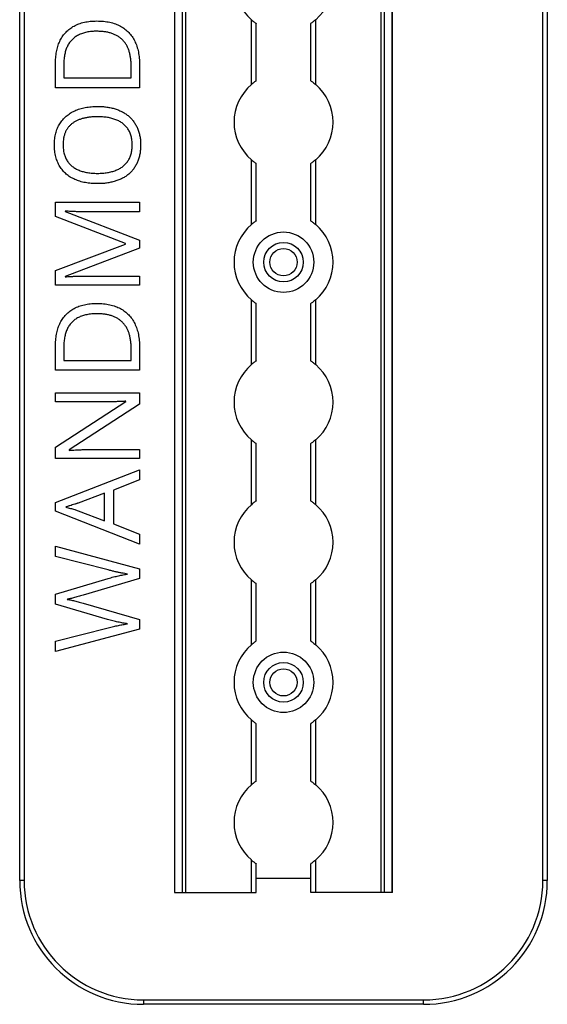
# Model space of a CAD drawing. Header units: millimetres. Extents: x -138 to 5612, y -1401 to 2631.
# Tile 31 of 120: x 1190 to 1296, y 542 to 741. Entities that reach past the tile are written whole.
import ezdxf

# ---------------------------------------------------------------- set-up
doc = ezdxf.new("R2010")
doc.units = ezdxf.units.MM

msp = doc.modelspace()

# ---------------------------------------------------------------- linework, layer by layer
at = {"color": 7, "linetype": 'Continuous', "lineweight": 25}
for p, q in [((1189.86, 567.5), (1189.86, 1075.06)), ((1190.76, 1075.06), (1190.76, 567.5)), ((1221.16, 1074.51), (1221.16, 565.11)), ((1221.19, 565.11), (1221.19, 1074.51)), ((1222.72, 565.11), (1222.72, 1074.51)), ((1223.43, 565.11), (1223.43, 1074.51)), ((1262.88, 565.11), (1262.88, 1074.51)), ((1263.59, 565.11), (1263.59, 1074.51)), ((1265.13, 565.11), (1265.13, 1074.51)), ((1265.16, 565.11), (1265.16, 1074.51)), ((1295.56, 567.5), (1295.56, 1075.06)), ((1296.46, 1075.06), (1296.46, 567.5)), ((1236.66, 728.36), (1236.66, 741.46)), ((1237.66, 729.11), (1237.66, 740.71)), ((1248.66, 729.11), (1248.66, 740.71)), ((1249.66, 728.36), (1249.66, 741.46)), ((1197.1, 727.71), (1197.1, 732.83)), ((1198.79, 732.53), (1198.79, 729.68)), ((1214.07, 732.32), (1214.07, 727.71)), ((1212.37, 729.68), (1212.37, 732.09)), ((1198.79, 729.68), (1212.37, 729.68)), ((1214.07, 727.71), (1197.1, 727.71)), ((1236.66, 700.06), (1236.66, 713.16)), ((1237.66, 700.81), (1237.66, 712.41)), ((1248.66, 700.81), (1248.66, 712.41)), ((1249.66, 700.06), (1249.66, 713.16)), ((1197.1, 704.58), (1214.07, 704.58)), ((1197.1, 701.67), (1197.1, 704.58)), ((1214.07, 704.58), (1214.07, 702.63)), ((1199.07, 702.78), (1199.07, 702.69)), ((1199.07, 702.69), (1214.07, 696.91)), ((1214.07, 702.63), (1203.21, 702.63)), ((1211.21, 696.21), (1197.1, 701.67)), ((1214.07, 696.91), (1214.07, 695.29)), ((1197.1, 690.75), (1211.21, 696.13)), ((1214.07, 695.29), (1199.05, 689.59)), ((1211.21, 696.13), (1211.21, 696.21)), ((1197.1, 687.82), (1197.1, 690.75)), ((1199.05, 689.59), (1199.05, 689.5)), ((1203.34, 689.66), (1214.07, 689.66)), ((1214.07, 689.66), (1214.07, 687.82)), ((1214.07, 687.82), (1197.1, 687.82)), ((1236.66, 671.76), (1236.66, 684.86)), ((1249.66, 671.76), (1249.66, 684.86)), ((1237.66, 672.51), (1237.66, 684.11)), ((1248.66, 672.51), (1248.66, 684.11)), ((1197.1, 670.63), (1197.1, 675.76)), ((1198.79, 675.46), (1198.79, 672.61)), ((1212.37, 672.61), (1212.37, 675.01)), ((1214.07, 675.25), (1214.07, 670.63)), ((1198.79, 672.61), (1212.37, 672.61)), ((1214.07, 670.63), (1197.1, 670.63)), ((1197.1, 666.07), (1214.07, 666.07)), ((1197.1, 664.21), (1197.1, 666.07)), ((1214.07, 666.07), (1214.07, 663.79)), ((1197.1, 655.05), (1211.31, 664.28)), ((1206.93, 664.21), (1197.1, 664.21)), ((1214.07, 663.79), (1199.82, 654.53)), ((1211.31, 664.28), (1211.31, 664.36)), ((1197.1, 652.79), (1197.1, 655.05)), ((1204.32, 654.62), (1214.07, 654.62)), ((1214.07, 654.62), (1214.07, 652.79)), ((1236.66, 643.46), (1236.66, 656.56)), ((1237.66, 644.21), (1237.66, 655.81)), ((1248.66, 644.21), (1248.66, 655.81)), ((1249.66, 643.46), (1249.66, 656.56)), ((1214.07, 652.79), (1197.1, 652.79)), ((1199.82, 654.53), (1199.82, 654.43)), ((1197.1, 643.9), (1214.07, 650.5)), ((1214.07, 650.5), (1214.07, 648.46)), ((1214.07, 648.46), (1208.78, 646.36)), ((1207.02, 645.77), (1201.65, 643.78)), ((1207.02, 640.22), (1207.02, 645.77)), ((1208.78, 646.36), (1208.78, 639.56)), ((1197.1, 642.13), (1197.1, 643.9)), ((1214.07, 635.48), (1197.1, 642.13)), ((1201.65, 642.24), (1207.02, 640.22)), ((1208.78, 639.56), (1214.07, 637.48)), ((1214.07, 637.48), (1214.07, 635.48)), ((1197.1, 635.07), (1214.07, 630.52)), ((1197.1, 633), (1197.1, 635.07)), ((1207.73, 630.27), (1197.1, 633)), ((1214.07, 630.52), (1214.07, 628.53)), ((1197.1, 625.36), (1207.71, 628.55)), ((1214.07, 628.53), (1202.65, 625.16)), ((1236.66, 615.16), (1236.66, 628.26)), ((1237.66, 615.91), (1237.66, 627.51)), ((1248.66, 615.91), (1248.66, 627.51)), ((1249.66, 615.16), (1249.66, 628.26)), ((1197.1, 623.33), (1197.1, 625.36)), ((1207.63, 620.27), (1197.1, 623.33)), ((1202.66, 623.56), (1214.07, 620.29)), ((1214.07, 620.29), (1214.07, 618.3)), ((1197.1, 615.85), (1207.74, 618.58)), ((1214.07, 618.3), (1197.1, 613.79)), ((1197.1, 613.79), (1197.1, 615.85)), ((1236.66, 586.86), (1236.66, 599.96)), ((1237.66, 587.61), (1237.66, 599.21)), ((1248.66, 587.61), (1248.66, 599.21)), ((1249.66, 586.86), (1249.66, 599.96)), ((1236.66, 565.11), (1236.66, 571.66)), ((1249.66, 565.11), (1249.66, 571.66)), ((1237.66, 565.11), (1237.66, 570.91)), ((1248.66, 565.11), (1248.66, 570.91)), ((1190.76, 567.5), (1189.86, 567.5)), ((1237.66, 568), (1248.66, 568)), ((1296.46, 567.5), (1295.56, 567.5)), ((1221.16, 565.11), (1237.66, 565.11)), ((1265.16, 565.11), (1248.66, 565.11)), ((1214.86, 543.4), (1271.46, 543.4)), ((1214.86, 543.4), (1214.86, 542.5)), ((1271.46, 542.5), (1271.46, 543.4)), ((1271.46, 542.5), (1214.86, 542.5))]:
    msp.add_line(p, q, dxfattribs=at)
for centre, radius in [((1243.16, 692.46), 6.1), ((1243.16, 692.46), 4), ((1243.16, 692.46), 2.75), ((1243.16, 607.56), 6.1), ((1243.16, 607.56), 4), ((1243.16, 607.56), 2.75)]:
    msp.add_circle(centre, radius, dxfattribs=at)
for centre, radius, start, end in [((1243.16, 749.06), 10, 130.5416, 229.4584), ((1243.16, 749.06), 10, 310.5416, 49.4584), ((1243.16, 720.76), 10, 130.5416, 229.4584), ((1243.16, 720.76), 10, 310.5416, 49.4584), ((1243.16, 692.46), 10, 130.5416, 229.4584), ((1243.16, 692.46), 10, 310.5416, 49.4584), ((1243.16, 664.16), 10, 130.5416, 229.4584), ((1243.16, 664.16), 10, 310.5416, 49.4584), ((1243.16, 635.86), 10, 130.5416, 229.4584), ((1243.16, 635.86), 10, 310.5416, 49.4584), ((1243.16, 607.56), 10, 130.5416, 229.4584), ((1243.16, 607.56), 10, 310.5416, 49.4584), ((1243.16, 579.26), 10, 130.5416, 229.4584), ((1243.16, 579.26), 10, 310.5416, 49.4584), ((1214.86, 567.5), 25, 180, 270), ((1214.86, 567.5), 24.1, 180, 270), ((1271.46, 567.5), 24.1, 270, 0), ((1271.46, 567.5), 25, 270, 0)]:
    msp.add_arc(centre, radius, start, end, dxfattribs=at)
for points, knots in [([(1197.1, 732.83), (1197.1, 733.04), (1197.11, 733.46), (1197.15, 734.08), (1197.23, 734.67), (1197.33, 735.24), (1197.46, 735.79), (1197.62, 736.31), (1197.82, 736.81), (1198.04, 737.3), (1198.29, 737.75), (1198.57, 738.18), (1198.88, 738.58), (1199.21, 738.96), (1199.58, 739.31), (1199.97, 739.63), (1200.4, 739.92), (1200.84, 740.19), (1201.32, 740.43), (1201.83, 740.63), (1202.36, 740.81), (1202.92, 740.95), (1203.51, 741.07), (1204.12, 741.14), (1204.76, 741.19), (1205.2, 741.2), (1205.42, 741.2)], [0, 0, 0, 0, 0.047452, 0.093219, 0.137685, 0.180943, 0.222615, 0.263414, 0.303514, 0.342755, 0.381436, 0.419417, 0.457114, 0.494702, 0.532062, 0.56979, 0.60813, 0.647007, 0.686572, 0.727287, 0.768888, 0.811989, 0.856396, 0.902422, 0.950235, 1, 1, 1, 1]), ([(1205.42, 741.2), (1205.66, 741.2), (1206.12, 741.19), (1206.79, 741.14), (1207.43, 741.06), (1208.05, 740.95), (1208.63, 740.8), (1209.19, 740.62), (1209.71, 740.4), (1210.21, 740.16), (1210.68, 739.88), (1211.11, 739.58), (1211.52, 739.24), (1211.9, 738.88), (1212.24, 738.48), (1212.56, 738.06), (1212.85, 737.61), (1213.11, 737.13), (1213.33, 736.62), (1213.53, 736.08), (1213.7, 735.52), (1213.84, 734.93), (1213.94, 734.32), (1214.01, 733.67), (1214.06, 733.01), (1214.07, 732.55), (1214.07, 732.32)], [0, 0, 0, 0, 0.0496734, 0.0972633, 0.1429156, 0.1872228, 0.2296723, 0.270857, 0.3108171, 0.3498994, 0.3880984, 0.4258488, 0.4630322, 0.4998738, 0.5367877, 0.5741777, 0.611928, 0.6505896, 0.6900363, 0.7302374, 0.7716696, 0.8141818, 0.8581224, 0.903715, 0.9510621, 1, 1, 1, 1]), ([(1236.66, 741.46), (1236.77, 741.36), (1236.88, 741.27), (1237.11, 741.1), (1237.22, 741.01), (1237.41, 740.87), (1237.5, 740.81), (1237.62, 740.73), (1237.66, 740.71), (1237.66, 740.71)], [0, 0, 0, 0, 0.25, 0.25, 0.5, 0.5, 0.75, 0.75, 1, 1, 1, 1]), ([(1249.66, 741.46), (1249.54, 741.36), (1249.43, 741.27), (1249.2, 741.1), (1249.1, 741.01), (1248.9, 740.87), (1248.81, 740.81), (1248.69, 740.73), (1248.66, 740.71), (1248.66, 740.71)], [0, 0, 0, 0, 0.25, 0.25, 0.5, 0.5, 0.75, 0.75, 1, 1, 1, 1]), ([(1205.49, 739.12), (1205.31, 739.12), (1204.94, 739.12), (1204.41, 739.07), (1203.9, 739.02), (1203.41, 738.94), (1202.95, 738.83), (1202.52, 738.7), (1202.11, 738.54), (1201.72, 738.37), (1201.36, 738.16), (1201.02, 737.94), (1200.71, 737.69), (1200.42, 737.43), (1200.16, 737.13), (1199.91, 736.82), (1199.69, 736.49), (1199.5, 736.13), (1199.34, 735.75), (1199.18, 735.35), (1199.06, 734.93), (1198.96, 734.49), (1198.88, 734.03), (1198.82, 733.55), (1198.79, 733.05), (1198.79, 732.71), (1198.79, 732.53)], [0, 0, 0, 0, 0.051754, 0.101389, 0.148973, 0.194659, 0.23828, 0.280317, 0.320954, 0.360397, 0.398433, 0.435995, 0.47281, 0.509208, 0.545843, 0.582262, 0.619207, 0.656936, 0.6954, 0.734617, 0.775247, 0.816857, 0.860285, 0.905014, 0.951759, 1, 1, 1, 1]), ([(1212.37, 732.09), (1212.37, 732.37), (1212.36, 732.92), (1212.28, 733.72), (1212.14, 734.46), (1211.96, 735.16), (1211.71, 735.79), (1211.42, 736.37), (1211.06, 736.9), (1210.65, 737.37), (1210.19, 737.78), (1209.68, 738.14), (1209.1, 738.44), (1208.48, 738.69), (1207.81, 738.88), (1207.08, 739.02), (1206.31, 739.1), (1205.77, 739.11), (1205.49, 739.12)], [0, 0, 0, 0, 0.075438, 0.146302, 0.213058, 0.276296, 0.336215, 0.393828, 0.449452, 0.504416, 0.559098, 0.614565, 0.671236, 0.730131, 0.792063, 0.85732, 0.926392, 1, 1, 1, 1]), ([(1237.66, 729.11), (1237.66, 729.11), (1237.65, 729.11), (1237.62, 729.08), (1237.59, 729.07), (1237.5, 729.01), (1237.42, 728.95), (1237.22, 728.81), (1237.11, 728.73), (1236.88, 728.55), (1236.77, 728.46), (1236.66, 728.36)], [0, 0, 0, 0, 0.125, 0.125, 0.25, 0.25, 0.5, 0.5, 0.75, 0.75, 1, 1, 1, 1]), ([(1248.66, 729.11), (1248.66, 729.11), (1248.66, 729.11), (1248.7, 729.08), (1248.72, 729.07), (1248.81, 729.01), (1248.9, 728.95), (1249.09, 728.81), (1249.2, 728.73), (1249.43, 728.55), (1249.54, 728.46), (1249.66, 728.36)], [0, 0, 0, 0, 0.125, 0.125, 0.25, 0.25, 0.5, 0.5, 0.75, 0.75, 1, 1, 1, 1]), ([(1196.88, 716.18), (1196.88, 716.39), (1196.89, 716.79), (1196.94, 717.39), (1197.02, 717.96), (1197.14, 718.5), (1197.29, 719.02), (1197.48, 719.52), (1197.7, 719.99), (1197.95, 720.43), (1198.23, 720.85), (1198.54, 721.24), (1198.88, 721.61), (1199.25, 721.95), (1199.64, 722.26), (1200.06, 722.55), (1200.51, 722.82), (1200.98, 723.05), (1201.48, 723.26), (1202, 723.44), (1202.54, 723.6), (1203.11, 723.72), (1203.7, 723.82), (1204.3, 723.88), (1204.93, 723.93), (1205.36, 723.93), (1205.58, 723.93)], [0, 0, 0, 0, 0.046917, 0.091903, 0.135346, 0.177456, 0.218435, 0.258262, 0.297315, 0.335934, 0.374019, 0.411863, 0.449668, 0.487281, 0.525287, 0.56388, 0.602891, 0.642975, 0.683963, 0.725573, 0.768127, 0.811875, 0.856809, 0.902961, 0.950745, 1, 1, 1, 1]), ([(1205.58, 723.93), (1205.9, 723.93), (1206.52, 723.92), (1207.44, 723.82), (1208.31, 723.67), (1209.13, 723.45), (1209.91, 723.17), (1210.63, 722.83), (1211.29, 722.43), (1211.9, 721.96), (1212.44, 721.44), (1212.92, 720.86), (1213.33, 720.21), (1213.68, 719.51), (1213.96, 718.76), (1214.15, 717.94), (1214.27, 717.06), (1214.28, 716.46), (1214.29, 716.15)], [0, 0, 0, 0, 0.072324, 0.141328, 0.207936, 0.272271, 0.334451, 0.39435, 0.452678, 0.50999, 0.56663, 0.623328, 0.680743, 0.739351, 0.799977, 0.863359, 0.929736, 1, 1, 1, 1]), ([(1205.58, 721.85), (1205.31, 721.85), (1204.8, 721.84), (1204.04, 721.77), (1203.34, 721.67), (1202.67, 721.52), (1202.05, 721.33), (1201.48, 721.09), (1200.95, 720.81), (1200.46, 720.49), (1200.03, 720.12), (1199.65, 719.7), (1199.33, 719.23), (1199.07, 718.71), (1198.87, 718.15), (1198.72, 717.53), (1198.64, 716.87), (1198.63, 716.42), (1198.62, 716.18)], [0, 0, 0, 0, 0.0777002, 0.1512807, 0.2209958, 0.2872296, 0.3502952, 0.4107428, 0.4692514, 0.5259533, 0.5812807, 0.6360411, 0.690696, 0.7467865, 0.8050754, 0.8662444, 0.9310161, 1, 1, 1, 1]), ([(1212.58, 716.15), (1212.58, 716.31), (1212.57, 716.62), (1212.53, 717.08), (1212.47, 717.52), (1212.38, 717.94), (1212.25, 718.33), (1212.11, 718.71), (1211.93, 719.06), (1211.73, 719.38), (1211.51, 719.69), (1211.26, 719.97), (1210.99, 720.24), (1210.69, 720.48), (1210.38, 720.71), (1210.04, 720.91), (1209.68, 721.09), (1209.3, 721.25), (1208.89, 721.39), (1208.47, 721.52), (1208.03, 721.62), (1207.58, 721.71), (1207.1, 721.77), (1206.61, 721.82), (1206.1, 721.84), (1205.75, 721.85), (1205.58, 721.85)], [0, 0, 0, 0, 0.04684, 0.091834, 0.13478, 0.176242, 0.216125, 0.255001, 0.292842, 0.330066, 0.366924, 0.403419, 0.440075, 0.476901, 0.514574, 0.55283, 0.591717, 0.63203, 0.673492, 0.715712, 0.75968, 0.80461, 0.851198, 0.898918, 0.948821, 1, 1, 1, 1]), ([(1205.56, 708.33), (1205.35, 708.33), (1204.93, 708.33), (1204.31, 708.38), (1203.71, 708.44), (1203.13, 708.53), (1202.57, 708.65), (1202.03, 708.8), (1201.51, 708.98), (1201.01, 709.18), (1200.54, 709.41), (1200.08, 709.66), (1199.66, 709.95), (1199.27, 710.26), (1198.9, 710.6), (1198.56, 710.97), (1198.25, 711.37), (1197.96, 711.79), (1197.71, 712.24), (1197.49, 712.73), (1197.29, 713.23), (1197.15, 713.77), (1197.02, 714.33), (1196.94, 714.93), (1196.89, 715.54), (1196.88, 715.97), (1196.88, 716.18)], [0, 0, 0, 0, 0.0478769, 0.0945523, 0.1398395, 0.1838645, 0.2267464, 0.268614, 0.309851, 0.3502573, 0.3899483, 0.4286512, 0.466829, 0.5045696, 0.5421109, 0.5796522, 0.6175953, 0.6559873, 0.6949153, 0.7345083, 0.7751171, 0.8170542, 0.8601891, 0.9048661, 0.9515996, 1, 1, 1, 1]), ([(1198.62, 716.18), (1198.63, 716.02), (1198.63, 715.71), (1198.67, 715.24), (1198.73, 714.8), (1198.83, 714.38), (1198.95, 713.99), (1199.09, 713.61), (1199.26, 713.26), (1199.46, 712.93), (1199.68, 712.61), (1199.93, 712.32), (1200.2, 712.06), (1200.49, 711.81), (1200.8, 711.58), (1201.13, 711.37), (1201.49, 711.19), (1201.87, 711.02), (1202.27, 710.88), (1202.68, 710.75), (1203.12, 710.64), (1203.58, 710.56), (1204.05, 710.49), (1204.54, 710.44), (1205.05, 710.41), (1205.4, 710.41), (1205.58, 710.41)], [0, 0, 0, 0, 0.0467965, 0.0917198, 0.1346259, 0.1763754, 0.2165399, 0.255258, 0.2935134, 0.3308174, 0.3677166, 0.4044657, 0.4413225, 0.4780717, 0.5155607, 0.5533862, 0.5922439, 0.6323444, 0.6735651, 0.7158421, 0.7595218, 0.8044103, 0.8506706, 0.8986788, 0.9485351, 1, 1, 1, 1]), ([(1214.29, 716.15), (1214.28, 715.83), (1214.27, 715.21), (1214.15, 714.31), (1213.96, 713.48), (1213.68, 712.71), (1213.33, 712), (1212.92, 711.35), (1212.44, 710.77), (1211.89, 710.25), (1211.28, 709.79), (1210.61, 709.4), (1209.89, 709.07), (1209.11, 708.79), (1208.28, 708.59), (1207.41, 708.43), (1206.5, 708.34), (1205.88, 708.33), (1205.56, 708.33)], [0, 0, 0, 0, 0.071666, 0.139197, 0.203219, 0.264466, 0.323199, 0.38064, 0.437009, 0.493331, 0.550205, 0.608153, 0.667719, 0.729367, 0.793384, 0.859516, 0.928353, 1, 1, 1, 1]), ([(1205.58, 710.41), (1205.75, 710.41), (1206.1, 710.41), (1206.61, 710.44), (1207.1, 710.49), (1207.58, 710.56), (1208.03, 710.64), (1208.47, 710.75), (1208.89, 710.87), (1209.3, 711.02), (1209.68, 711.18), (1210.04, 711.36), (1210.38, 711.57), (1210.69, 711.8), (1210.99, 712.04), (1211.26, 712.31), (1211.5, 712.6), (1211.73, 712.91), (1211.93, 713.24), (1212.11, 713.59), (1212.25, 713.96), (1212.38, 714.36), (1212.47, 714.78), (1212.53, 715.22), (1212.57, 715.67), (1212.58, 715.99), (1212.58, 716.15)], [0, 0, 0, 0, 0.051101, 0.100928, 0.148576, 0.195139, 0.240002, 0.28398, 0.326136, 0.367647, 0.40803, 0.447008, 0.485379, 0.523189, 0.560172, 0.596772, 0.633716, 0.670518, 0.707971, 0.746052, 0.78487, 0.824692, 0.866091, 0.908972, 0.953565, 1, 1, 1, 1]), ([(1236.66, 713.16), (1236.77, 713.06), (1236.88, 712.97), (1237.11, 712.8), (1237.22, 712.71), (1237.41, 712.57), (1237.5, 712.51), (1237.62, 712.43), (1237.66, 712.41), (1237.66, 712.41)], [0, 0, 0, 0, 0.25, 0.25, 0.5, 0.5, 0.75, 0.75, 1, 1, 1, 1]), ([(1249.66, 713.16), (1249.54, 713.06), (1249.43, 712.97), (1249.2, 712.8), (1249.1, 712.71), (1248.9, 712.57), (1248.81, 712.51), (1248.69, 712.43), (1248.66, 712.41), (1248.66, 712.41)], [0, 0, 0, 0, 0.25, 0.25, 0.5, 0.5, 0.75, 0.75, 1, 1, 1, 1]), ([(1203.21, 702.63), (1202.95, 702.63), (1202.45, 702.63), (1201.7, 702.65), (1200.96, 702.68), (1200.27, 702.7), (1199.65, 702.74), (1199.26, 702.77), (1199.07, 702.78)], [0, 0, 0, 0, 0.18235, 0.366387, 0.545523, 0.71471, 0.868184, 1, 1, 1, 1]), ([(1237.66, 700.81), (1237.66, 700.81), (1237.65, 700.81), (1237.62, 700.78), (1237.59, 700.77), (1237.5, 700.71), (1237.42, 700.65), (1237.22, 700.51), (1237.11, 700.43), (1236.88, 700.25), (1236.77, 700.16), (1236.66, 700.06)], [0, 0, 0, 0, 0.125, 0.125, 0.25, 0.25, 0.5, 0.5, 0.75, 0.75, 1, 1, 1, 1]), ([(1248.66, 700.81), (1248.66, 700.81), (1248.66, 700.81), (1248.7, 700.78), (1248.72, 700.77), (1248.81, 700.71), (1248.9, 700.65), (1249.09, 700.51), (1249.2, 700.43), (1249.43, 700.25), (1249.54, 700.16), (1249.66, 700.06)], [0, 0, 0, 0, 0.125, 0.125, 0.25, 0.25, 0.5, 0.5, 0.75, 0.75, 1, 1, 1, 1]), ([(1199.05, 689.5), (1199.23, 689.51), (1199.61, 689.55), (1200.24, 689.58), (1200.95, 689.61), (1201.72, 689.64), (1202.52, 689.65), (1203.07, 689.66), (1203.34, 689.66)], [0, 0, 0, 0, 0.123014, 0.270684, 0.437474, 0.617814, 0.807723, 1, 1, 1, 1]), ([(1236.66, 684.86), (1236.77, 684.76), (1236.88, 684.67), (1237.11, 684.5), (1237.22, 684.41), (1237.41, 684.27), (1237.5, 684.21), (1237.62, 684.13), (1237.66, 684.11), (1237.66, 684.11)], [0, 0, 0, 0, 0.25, 0.25, 0.5, 0.5, 0.75, 0.75, 1, 1, 1, 1]), ([(1249.66, 684.86), (1249.54, 684.76), (1249.43, 684.67), (1249.2, 684.5), (1249.1, 684.41), (1248.9, 684.27), (1248.81, 684.21), (1248.69, 684.13), (1248.66, 684.11), (1248.66, 684.11)], [0, 0, 0, 0, 0.25, 0.25, 0.5, 0.5, 0.75, 0.75, 1, 1, 1, 1]), ([(1197.1, 675.76), (1197.1, 675.97), (1197.11, 676.39), (1197.15, 677), (1197.23, 677.6), (1197.33, 678.17), (1197.46, 678.71), (1197.62, 679.24), (1197.82, 679.74), (1198.04, 680.22), (1198.29, 680.68), (1198.57, 681.1), (1198.88, 681.51), (1199.21, 681.88), (1199.58, 682.23), (1199.97, 682.56), (1200.4, 682.85), (1200.84, 683.12), (1201.32, 683.36), (1201.83, 683.56), (1202.36, 683.74), (1202.92, 683.88), (1203.51, 683.99), (1204.12, 684.07), (1204.76, 684.11), (1205.2, 684.12), (1205.42, 684.12)], [0, 0, 0, 0, 0.047452, 0.093219, 0.137685, 0.180943, 0.222615, 0.263414, 0.303514, 0.342755, 0.381436, 0.419417, 0.457114, 0.494702, 0.532062, 0.56979, 0.60813, 0.647007, 0.686572, 0.727287, 0.768888, 0.811989, 0.856396, 0.902422, 0.950235, 1, 1, 1, 1]), ([(1205.42, 684.12), (1205.66, 684.12), (1206.12, 684.11), (1206.79, 684.07), (1207.43, 683.98), (1208.05, 683.87), (1208.63, 683.72), (1209.19, 683.55), (1209.71, 683.33), (1210.21, 683.09), (1210.68, 682.81), (1211.11, 682.5), (1211.52, 682.17), (1211.9, 681.81), (1212.24, 681.41), (1212.56, 680.99), (1212.85, 680.53), (1213.11, 680.05), (1213.33, 679.54), (1213.53, 679), (1213.7, 678.44), (1213.84, 677.86), (1213.94, 677.24), (1214.01, 676.6), (1214.06, 675.93), (1214.07, 675.48), (1214.07, 675.25)], [0, 0, 0, 0, 0.049673, 0.097263, 0.142916, 0.187223, 0.229672, 0.270857, 0.310817, 0.349899, 0.388098, 0.425849, 0.463032, 0.499874, 0.536788, 0.574178, 0.611928, 0.65059, 0.690036, 0.730237, 0.77167, 0.814182, 0.858122, 0.903715, 0.951062, 1, 1, 1, 1]), ([(1205.49, 682.05), (1205.31, 682.04), (1204.94, 682.04), (1204.41, 682), (1203.9, 681.94), (1203.41, 681.86), (1202.95, 681.76), (1202.52, 681.62), (1202.11, 681.47), (1201.72, 681.29), (1201.36, 681.09), (1201.02, 680.87), (1200.71, 680.62), (1200.42, 680.35), (1200.16, 680.06), (1199.91, 679.75), (1199.69, 679.41), (1199.5, 679.05), (1199.34, 678.67), (1199.18, 678.28), (1199.06, 677.86), (1198.96, 677.42), (1198.88, 676.96), (1198.82, 676.47), (1198.79, 675.97), (1198.79, 675.63), (1198.79, 675.46)], [0, 0, 0, 0, 0.051754, 0.101389, 0.148973, 0.194659, 0.23828, 0.280317, 0.320954, 0.360397, 0.398433, 0.435995, 0.47281, 0.509208, 0.545843, 0.582262, 0.619207, 0.656936, 0.6954, 0.734617, 0.775247, 0.816857, 0.860285, 0.905014, 0.951759, 1, 1, 1, 1]), ([(1212.37, 675.01), (1212.37, 675.3), (1212.36, 675.85), (1212.28, 676.65), (1212.14, 677.39), (1211.96, 678.08), (1211.71, 678.72), (1211.42, 679.3), (1211.06, 679.82), (1210.65, 680.29), (1210.19, 680.71), (1209.68, 681.07), (1209.1, 681.37), (1208.48, 681.62), (1207.81, 681.81), (1207.08, 681.95), (1206.31, 682.03), (1205.77, 682.04), (1205.49, 682.05)], [0, 0, 0, 0, 0.075438, 0.146302, 0.213058, 0.276296, 0.336215, 0.393828, 0.449452, 0.504416, 0.559098, 0.614565, 0.671236, 0.730131, 0.792063, 0.85732, 0.926392, 1, 1, 1, 1]), ([(1237.66, 672.51), (1237.66, 672.51), (1237.65, 672.51), (1237.62, 672.48), (1237.59, 672.47), (1237.5, 672.41), (1237.42, 672.35), (1237.22, 672.21), (1237.11, 672.13), (1236.88, 671.95), (1236.77, 671.86), (1236.66, 671.76)], [0, 0, 0, 0, 0.125, 0.125, 0.25, 0.25, 0.5, 0.5, 0.75, 0.75, 1, 1, 1, 1]), ([(1248.66, 672.51), (1248.66, 672.51), (1248.66, 672.51), (1248.7, 672.48), (1248.72, 672.47), (1248.81, 672.41), (1248.9, 672.35), (1249.09, 672.21), (1249.2, 672.13), (1249.43, 671.95), (1249.54, 671.86), (1249.66, 671.76)], [0, 0, 0, 0, 0.125, 0.125, 0.25, 0.25, 0.5, 0.5, 0.75, 0.75, 1, 1, 1, 1]), ([(1211.31, 664.36), (1211.23, 664.36), (1211.07, 664.35), (1210.8, 664.33), (1210.49, 664.32), (1210.01, 664.3), (1209.36, 664.27), (1208.54, 664.24), (1207.73, 664.21), (1207.19, 664.21), (1206.93, 664.21)], [0, 0, 0, 0, 0.051201, 0.112607, 0.183437, 0.264513, 0.441587, 0.632769, 0.823093, 1, 1, 1, 1]), ([(1199.82, 654.43), (1200.02, 654.45), (1200.45, 654.47), (1201.13, 654.51), (1201.87, 654.56), (1202.67, 654.59), (1203.49, 654.62), (1204.04, 654.62), (1204.32, 654.62)], [0, 0, 0, 0, 0.1346773, 0.2869339, 0.453721, 0.6302745, 0.8136457, 1, 1, 1, 1]), ([(1236.66, 656.56), (1236.77, 656.46), (1236.88, 656.37), (1237.11, 656.2), (1237.22, 656.11), (1237.41, 655.97), (1237.5, 655.91), (1237.62, 655.83), (1237.66, 655.81), (1237.66, 655.81)], [0, 0, 0, 0, 0.25, 0.25, 0.5, 0.5, 0.75, 0.75, 1, 1, 1, 1]), ([(1249.66, 656.56), (1249.54, 656.46), (1249.43, 656.37), (1249.2, 656.2), (1249.1, 656.11), (1248.9, 655.97), (1248.81, 655.91), (1248.69, 655.83), (1248.66, 655.81), (1248.66, 655.81)], [0, 0, 0, 0, 0.25, 0.25, 0.5, 0.5, 0.75, 0.75, 1, 1, 1, 1]), ([(1201.65, 643.78), (1201.61, 643.77), (1201.52, 643.74), (1201.37, 643.69), (1201.18, 643.62), (1200.88, 643.53), (1200.47, 643.4), (1200.06, 643.26), (1199.74, 643.17), (1199.52, 643.09), (1199.32, 643.03), (1199.2, 642.99), (1199.15, 642.97)], [0, 0, 0, 0, 0.048345, 0.109923, 0.185955, 0.275209, 0.469, 0.670653, 0.767775, 0.854545, 0.932648, 1, 1, 1, 1]), ([(1199.15, 642.97), (1199.31, 642.93), (1199.62, 642.85), (1200.09, 642.72), (1200.54, 642.6), (1200.95, 642.46), (1201.32, 642.35), (1201.55, 642.27), (1201.65, 642.24)], [0, 0, 0, 0, 0.188916, 0.376296, 0.557333, 0.724487, 0.873715, 1, 1, 1, 1]), ([(1237.66, 644.21), (1237.66, 644.21), (1237.65, 644.21), (1237.62, 644.18), (1237.59, 644.17), (1237.5, 644.11), (1237.42, 644.05), (1237.22, 643.91), (1237.11, 643.83), (1236.88, 643.65), (1236.77, 643.56), (1236.66, 643.46)], [0, 0, 0, 0, 0.125, 0.125, 0.25, 0.25, 0.5, 0.5, 0.75, 0.75, 1, 1, 1, 1]), ([(1248.66, 644.21), (1248.66, 644.21), (1248.66, 644.21), (1248.7, 644.18), (1248.72, 644.17), (1248.81, 644.11), (1248.9, 644.05), (1249.09, 643.91), (1249.2, 643.83), (1249.43, 643.65), (1249.54, 643.56), (1249.66, 643.46)], [0, 0, 0, 0, 0.125, 0.125, 0.25, 0.25, 0.5, 0.5, 0.75, 0.75, 1, 1, 1, 1]), ([(1207.71, 628.55), (1207.89, 628.6), (1208.25, 628.71), (1208.78, 628.85), (1209.31, 628.98), (1209.82, 629.1), (1210.31, 629.2), (1210.78, 629.29), (1211.23, 629.38), (1211.52, 629.43), (1211.66, 629.45)], [0, 0, 0, 0, 0.138815, 0.276129, 0.41033, 0.540228, 0.665248, 0.783098, 0.894781, 1, 1, 1, 1]), ([(1211.66, 629.45), (1211.46, 629.48), (1211.06, 629.54), (1210.45, 629.65), (1209.81, 629.78), (1209.14, 629.92), (1208.44, 630.09), (1207.97, 630.21), (1207.73, 630.27)], [0, 0, 0, 0, 0.146925, 0.302177, 0.465132, 0.636532, 0.814938, 1, 1, 1, 1]), ([(1236.66, 628.26), (1236.77, 628.16), (1236.88, 628.07), (1237.11, 627.9), (1237.22, 627.81), (1237.41, 627.67), (1237.5, 627.61), (1237.62, 627.53), (1237.66, 627.51), (1237.66, 627.51)], [0, 0, 0, 0, 0.25, 0.25, 0.5, 0.5, 0.75, 0.75, 1, 1, 1, 1]), ([(1249.66, 628.26), (1249.54, 628.16), (1249.43, 628.07), (1249.2, 627.9), (1249.1, 627.81), (1248.9, 627.67), (1248.81, 627.61), (1248.69, 627.53), (1248.66, 627.51), (1248.66, 627.51)], [0, 0, 0, 0, 0.25, 0.25, 0.5, 0.5, 0.75, 0.75, 1, 1, 1, 1]), ([(1202.65, 625.16), (1202.49, 625.12), (1202.16, 625.02), (1201.67, 624.88), (1201.19, 624.75), (1200.74, 624.63), (1200.33, 624.53), (1199.96, 624.44), (1199.67, 624.38), (1199.49, 624.34), (1199.42, 624.33)], [0, 0, 0, 0, 0.1529286, 0.3062786, 0.4560929, 0.5981232, 0.7281208, 0.8415996, 0.9333505, 1, 1, 1, 1]), ([(1199.42, 624.33), (1199.49, 624.32), (1199.67, 624.29), (1199.96, 624.24), (1200.31, 624.17), (1200.72, 624.08), (1201.18, 623.97), (1201.66, 623.84), (1202.16, 623.71), (1202.49, 623.61), (1202.66, 623.56)], [0, 0, 0, 0, 0.065837, 0.155317, 0.267108, 0.394133, 0.534406, 0.685214, 0.841551, 1, 1, 1, 1]), ([(1211.66, 619.39), (1211.5, 619.41), (1211.19, 619.46), (1210.7, 619.54), (1210.21, 619.64), (1209.7, 619.74), (1209.19, 619.86), (1208.67, 619.99), (1208.15, 620.13), (1207.8, 620.22), (1207.63, 620.27)], [0, 0, 0, 0, 0.113008, 0.232308, 0.354669, 0.480795, 0.608271, 0.737947, 0.868241, 1, 1, 1, 1]), ([(1207.74, 618.58), (1207.92, 618.62), (1208.27, 618.71), (1208.79, 618.83), (1209.3, 618.95), (1209.79, 619.06), (1210.27, 619.16), (1210.75, 619.24), (1211.2, 619.32), (1211.51, 619.37), (1211.66, 619.39)], [0, 0, 0, 0, 0.136857, 0.270586, 0.401407, 0.527461, 0.650457, 0.770277, 0.886555, 1, 1, 1, 1]), ([(1237.66, 615.91), (1237.66, 615.91), (1237.65, 615.91), (1237.62, 615.88), (1237.59, 615.87), (1237.5, 615.81), (1237.42, 615.75), (1237.22, 615.61), (1237.11, 615.53), (1236.88, 615.35), (1236.77, 615.26), (1236.66, 615.16)], [0, 0, 0, 0, 0.125, 0.125, 0.25, 0.25, 0.5, 0.5, 0.75, 0.75, 1, 1, 1, 1]), ([(1248.66, 615.91), (1248.66, 615.91), (1248.66, 615.91), (1248.7, 615.88), (1248.72, 615.87), (1248.81, 615.81), (1248.9, 615.75), (1249.09, 615.61), (1249.2, 615.53), (1249.43, 615.35), (1249.54, 615.26), (1249.66, 615.16)], [0, 0, 0, 0, 0.125, 0.125, 0.25, 0.25, 0.5, 0.5, 0.75, 0.75, 1, 1, 1, 1]), ([(1236.66, 599.96), (1236.77, 599.86), (1236.88, 599.77), (1237.11, 599.6), (1237.22, 599.51), (1237.41, 599.37), (1237.5, 599.31), (1237.62, 599.23), (1237.66, 599.21), (1237.66, 599.21)], [0, 0, 0, 0, 0.25, 0.25, 0.5, 0.5, 0.75, 0.75, 1, 1, 1, 1]), ([(1249.66, 599.96), (1249.54, 599.86), (1249.43, 599.77), (1249.2, 599.6), (1249.1, 599.51), (1248.9, 599.37), (1248.81, 599.31), (1248.69, 599.23), (1248.66, 599.21), (1248.66, 599.21)], [0, 0, 0, 0, 0.25, 0.25, 0.5, 0.5, 0.75, 0.75, 1, 1, 1, 1]), ([(1237.66, 587.61), (1237.66, 587.61), (1237.65, 587.61), (1237.62, 587.58), (1237.59, 587.57), (1237.5, 587.51), (1237.42, 587.45), (1237.22, 587.31), (1237.11, 587.23), (1236.88, 587.05), (1236.77, 586.96), (1236.66, 586.86)], [0, 0, 0, 0, 0.125, 0.125, 0.25, 0.25, 0.5, 0.5, 0.75, 0.75, 1, 1, 1, 1]), ([(1248.66, 587.61), (1248.66, 587.61), (1248.66, 587.61), (1248.7, 587.58), (1248.72, 587.57), (1248.81, 587.51), (1248.9, 587.45), (1249.09, 587.31), (1249.2, 587.23), (1249.43, 587.05), (1249.54, 586.96), (1249.66, 586.86)], [0, 0, 0, 0, 0.125, 0.125, 0.25, 0.25, 0.5, 0.5, 0.75, 0.75, 1, 1, 1, 1]), ([(1236.66, 571.66), (1236.77, 571.56), (1236.88, 571.47), (1237.11, 571.3), (1237.22, 571.21), (1237.41, 571.07), (1237.5, 571.01), (1237.62, 570.93), (1237.66, 570.91), (1237.66, 570.91)], [0, 0, 0, 0, 0.25, 0.25, 0.5, 0.5, 0.75, 0.75, 1, 1, 1, 1]), ([(1249.66, 571.66), (1249.54, 571.56), (1249.43, 571.47), (1249.2, 571.3), (1249.1, 571.21), (1248.9, 571.07), (1248.81, 571.01), (1248.69, 570.93), (1248.66, 570.91), (1248.66, 570.91)], [0, 0, 0, 0, 0.25, 0.25, 0.5, 0.5, 0.75, 0.75, 1, 1, 1, 1])]:
    msp.add_open_spline(points, degree=3, knots=knots, dxfattribs=at)

doc.saveas('drawing.dxf')
